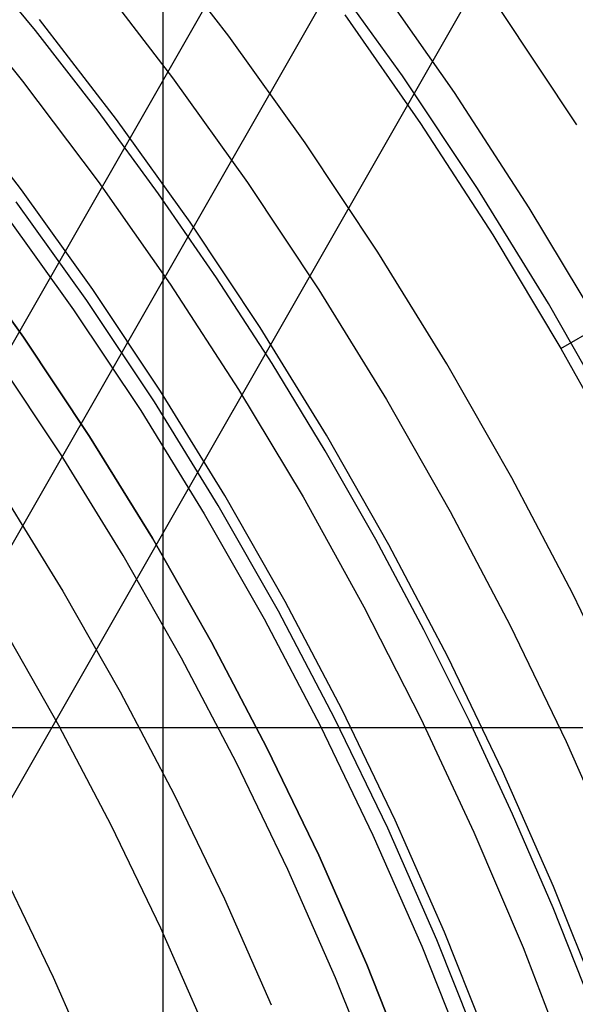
# Model space of a CAD drawing. Header units: millimetres. Extents: x 8929 to 10091, y -2708 to -1691.
# Tile 171 of 196: x 9557 to 9566, y -2037 to -2021. Entities that reach past the tile are written whole.
import ezdxf

# ---------------------------------------------------------------- set-up
doc = ezdxf.new("R2010")
doc.units = ezdxf.units.MM
for name, color, linetype in [('1', 7, 'Continuous'), ('COLOR EXT', 7, 'Continuous'), ('luz', 7, 'Continuous')]:
    doc.layers.add(name, color=color, linetype=linetype)

msp = doc.modelspace()

# ---------------------------------------------------------------- linework, layer by layer
at = {"layer": '1', "color": 7, "true_color": 0xffffff}
for p, q in [((9554.978, -2036.341, 34.804), (9568.983, -2011.827, 34.804)), ((9553.85, -2034.15, 42.804), (9564.661, -2015.228, 42.804)), ((9552.909, -2032.503, 76.403), (9561.242, -2017.917, 76.403)), ((9557.096, -2020.68, 206.672), (9556.027, -2019.38, 206.672)), ((9563.996, -2021.701, 76.403), (9562.698, -2019.846, 76.403)), ((9555.581, -2019.905, 70.904), (9556.882, -2021.513, 70.904)), ((9562.193, -2020.418, 65.998), (9563.441, -2022.211, 65.998)), ((9558.128, -2022.01, 206.672), (9557.096, -2020.68, 206.672)), ((9556.882, -2021.513, 70.904), (9558.126, -2023.165, 70.904)), ((9565.229, -2023.601, 76.403), (9563.996, -2021.701, 76.403)), ((9559.122, -2023.369, 206.672), (9558.128, -2022.01, 206.672)), ((9563.441, -2022.211, 65.998), (9564.628, -2024.045, 65.998)), ((9558.126, -2023.165, 70.904), (9559.311, -2024.86, 70.904)), ((9560.076, -2024.756, 206.672), (9559.122, -2023.369, 206.672)), ((9565.753, -2025.918, 65.998), (9570.165, -2023.371, 60.904)), ((9557.942, -2025.13, 208.403), (9556.775, -2023.5, 208.403)), ((9566.395, -2025.542, 76.403), (9565.229, -2023.601, 76.403)), ((9556.56, -2023.66, 208.385), (9557.722, -2025.282, 208.385)), ((9564.628, -2024.045, 65.998), (9565.753, -2025.918, 65.998)), ((9555.75, -2024.134, 206.567), (9556.896, -2025.734, 206.567)), ((9556.896, -2025.734, 208.385), (9555.75, -2024.134, 208.385)), ((9555.75, -2024.134, 207.476), (9556.896, -2025.734, 207.476)), ((9560.992, -2026.169, 206.672), (9560.076, -2024.756, 206.672)), ((9559.311, -2024.86, 70.904), (9560.437, -2026.594, 70.904)), ((9559.053, -2026.799, 208.403), (9557.942, -2025.13, 208.403)), ((9557.722, -2025.282, 208.385), (9558.827, -2026.944, 208.385)), ((9556.896, -2025.734, 206.567), (9557.986, -2027.373, 206.567)), ((9557.986, -2027.373, 208.385), (9556.896, -2025.734, 208.385)), ((9556.896, -2025.734, 207.476), (9557.986, -2027.373, 207.476)), ((9565.753, -2025.918, 65.998), (9566.812, -2027.827, 65.998)), ((9561.867, -2027.608, 206.672), (9560.992, -2026.169, 206.672)), ((9560.437, -2026.594, 70.904), (9561.502, -2028.367, 70.904)), ((9560.105, -2028.506, 208.403), (9559.053, -2026.799, 208.403)), ((9558.827, -2026.944, 208.385), (9559.874, -2028.643, 208.385)), ((9557.986, -2027.373, 206.567), (9559.019, -2029.048, 206.567)), ((9559.019, -2029.048, 208.385), (9557.986, -2027.373, 208.385)), ((9557.986, -2027.373, 207.476), (9559.019, -2029.048, 207.476)), ((9562.701, -2029.071, 206.672), (9561.867, -2027.608, 206.672)), ((9561.502, -2028.367, 70.904), (9562.505, -2030.176, 70.904)), ((9559.874, -2028.643, 208.385), (9560.862, -2030.377, 208.385)), ((9561.097, -2030.248, 208.403), (9560.105, -2028.506, 208.403)), ((9559.019, -2029.048, 206.567), (9559.993, -2030.758, 206.567)), ((9559.993, -2030.758, 208.385), (9559.019, -2029.048, 208.385)), ((9559.019, -2029.048, 207.476), (9559.993, -2030.758, 207.476)), ((9563.495, -2030.557, 206.672), (9562.701, -2029.071, 206.672)), ((9562.029, -2032.023, 208.403), (9561.097, -2030.248, 208.403)), ((9562.505, -2030.176, 70.904), (9563.445, -2032.018, 70.904)), ((9560.862, -2030.377, 208.385), (9561.789, -2032.144, 208.385)), ((9564.247, -2032.065, 206.672), (9563.495, -2030.557, 206.672)), ((9559.993, -2030.758, 206.567), (9560.908, -2032.501, 206.567)), ((9560.908, -2032.501, 208.385), (9559.993, -2030.758, 208.385)), ((9559.993, -2030.758, 207.476), (9560.908, -2032.501, 207.476)), ((9562.899, -2033.829, 208.403), (9562.029, -2032.023, 208.403)), ((9563.445, -2032.018, 70.904), (9564.319, -2033.892, 70.904)), ((9564.956, -2033.593, 206.672), (9564.247, -2032.065, 206.672)), ((9561.789, -2032.144, 208.385), (9562.655, -2033.942, 208.385)), ((9560.908, -2032.501, 206.567), (9561.762, -2034.274, 206.567)), ((9561.762, -2034.274, 208.385), (9560.908, -2032.501, 208.385)), ((9560.908, -2032.501, 207.476), (9561.762, -2034.274, 207.476)), ((9565.623, -2035.14, 206.672), (9564.956, -2033.593, 206.672)), ((9563.706, -2035.665, 208.403), (9562.899, -2033.829, 208.403)), ((9562.655, -2033.942, 208.385), (9563.458, -2035.769, 208.385)), ((9564.319, -2033.892, 70.904), (9565.129, -2035.795, 70.904)), ((9561.762, -2034.274, 206.567), (9562.554, -2036.076, 206.567)), ((9562.554, -2036.076, 208.385), (9561.762, -2034.274, 208.385)), ((9561.762, -2034.274, 207.476), (9562.554, -2036.076, 207.476)), ((9566.246, -2036.705, 206.672), (9565.623, -2035.14, 206.672)), ((9563.458, -2035.769, 208.385), (9564.198, -2037.622, 208.385)), ((9564.449, -2037.527, 208.403), (9563.706, -2035.665, 208.403)), ((9565.129, -2035.795, 70.904), (9565.871, -2037.725, 70.904)), ((9562.554, -2036.076, 206.567), (9563.283, -2037.904, 206.567)), ((9563.283, -2037.904, 208.385), (9562.554, -2036.076, 208.385)), ((9562.554, -2036.076, 207.476), (9563.283, -2037.904, 207.476))]:
    msp.add_line(p, q, dxfattribs=at)
at = {"layer": 'COLOR EXT', "color": 30, "true_color": 0xff8d00}
for p, q in [((9559.198, -2057.121, 21.604), (9559.198, -2010.313, 21.604)), ((9537.344, -2032.167, 21.604), (9578.207, -2032.167, 21.604))]:
    msp.add_line(p, q, dxfattribs=at)
at = {"layer": 'luz', "color": 7, "true_color": 0xffffff}
for p, q in [((9560.279, -2020.771, -27.757), (9558.96, -2019.057, -27.757)), ((9563.141, -2021.424, -28.82), (9561.842, -2019.611, -28.82)), ((9558.059, -2019.776, -28.064), (9559.353, -2021.459, -28.064)), ((9566.015, -2022.231, -29.883), (9564.743, -2020.318, -29.883)), ((9558.428, -2022.146, -28.372), (9557.157, -2020.495, -28.372)), ((9561.538, -2022.53, -27.757), (9560.279, -2020.771, -27.757)), ((9559.353, -2021.459, -28.064), (9560.59, -2023.185, -28.064)), ((9564.376, -2023.281, -28.82), (9563.141, -2021.424, -28.82)), ((9556.865, -2023.307, -27.309), (9555.635, -2021.709, -27.309)), ((9559.641, -2023.84, -28.372), (9558.428, -2022.146, -28.372)), ((9562.736, -2024.331, -27.757), (9561.538, -2022.53, -27.757)), ((9560.59, -2023.185, -28.064), (9561.765, -2024.953, -28.064)), ((9565.546, -2025.179, -28.82), (9564.376, -2023.281, -28.82)), ((9558.038, -2024.946, -27.309), (9556.865, -2023.307, -27.309)), ((9560.794, -2025.574, -28.372), (9559.641, -2023.84, -28.372)), ((9563.871, -2026.172, -27.757), (9562.736, -2024.331, -27.757)), ((9559.155, -2026.624, -27.309), (9558.038, -2024.946, -27.309)), ((9561.765, -2024.953, -28.064), (9562.879, -2026.76, -28.064)), ((9566.65, -2027.117, -28.82), (9565.546, -2025.179, -28.82)), ((9561.887, -2027.348, -28.372), (9560.794, -2025.574, -28.372)), ((9557.515, -2027.675, -26.246), (9556.436, -2026.052, -26.246)), ((9564.942, -2028.051, -27.757), (9563.871, -2026.172, -27.757)), ((9560.213, -2028.341, -27.309), (9559.155, -2026.624, -27.309)), ((9562.879, -2026.76, -28.064), (9563.93, -2028.605, -28.064)), ((9562.919, -2029.158, -28.372), (9561.887, -2027.348, -28.372)), ((9558.538, -2029.334, -26.246), (9557.515, -2027.675, -26.246)), ((9565.947, -2029.966, -27.757), (9564.942, -2028.051, -27.757)), ((9556.544, -2028.296, -26.553), (9557.546, -2029.921, -26.553)), ((9561.21, -2030.092, -27.309), (9560.213, -2028.341, -27.309)), ((9563.93, -2028.605, -28.064), (9564.917, -2030.484, -28.064)), ((9563.887, -2031.003, -28.372), (9562.919, -2029.158, -28.372)), ((9559.502, -2031.027, -26.246), (9558.538, -2029.334, -26.246)), ((9557.546, -2029.921, -26.553), (9558.491, -2031.58, -26.553)), ((9562.147, -2031.878, -27.309), (9561.21, -2030.092, -27.309)), ((9566.885, -2031.915, -27.757), (9565.947, -2029.966, -27.757)), ((9557.479, -2032.134, -26.861), (9556.554, -2030.509, -26.861)), ((9564.917, -2030.484, -28.064), (9565.838, -2032.397, -28.064)), ((9560.408, -2032.752, -26.246), (9559.502, -2031.027, -26.246)), ((9564.791, -2032.879, -28.372), (9563.887, -2031.003, -28.372)), ((9558.491, -2031.58, -26.553), (9559.378, -2033.271, -26.553)), ((9563.022, -2033.694, -27.309), (9562.147, -2031.878, -27.309)), ((9558.348, -2033.789, -26.861), (9557.479, -2032.134, -26.861)), ((9565.838, -2032.397, -28.064), (9566.693, -2034.341, -28.064)), ((9561.254, -2034.508, -26.246), (9560.408, -2032.752, -26.246)), ((9565.629, -2034.787, -28.372), (9564.791, -2032.879, -28.372)), ((9559.378, -2033.271, -26.553), (9560.206, -2034.991, -26.553)), ((9559.159, -2035.473, -26.861), (9558.348, -2033.789, -26.861)), ((9563.834, -2035.539, -27.309), (9563.022, -2033.694, -27.309)), ((9557.391, -2036.287, -25.798), (9556.609, -2034.664, -25.798)), ((9562.038, -2036.292, -26.246), (9561.254, -2034.508, -26.246)), ((9566.402, -2036.721, -28.372), (9565.629, -2034.787, -28.372)), ((9560.206, -2034.991, -26.553), (9560.975, -2036.738, -26.553)), ((9559.912, -2037.184, -26.861), (9559.159, -2035.473, -26.861)), ((9564.581, -2037.412, -27.309), (9563.834, -2035.539, -27.309)), ((9558.116, -2037.937, -25.798), (9557.391, -2036.287, -25.798)), ((9562.76, -2038.102, -26.246), (9562.038, -2036.292, -26.246))]:
    msp.add_line(p, q, dxfattribs=at)

doc.saveas('drawing.dxf')
